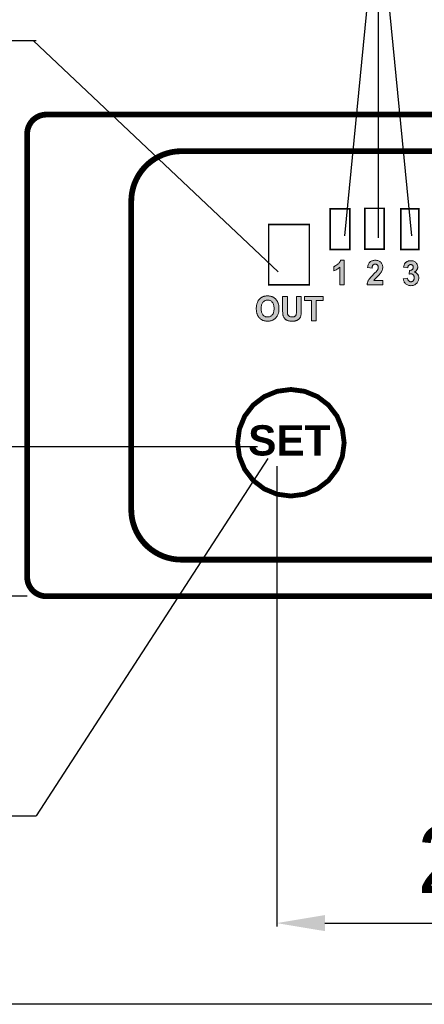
# Model space of a CAD drawing. Extents: x 2205 to 2615, y 964 to 1361.
# Tile 2 of 29: x 2244 to 2265, y 964 to 1015. Entities that reach past the tile are written whole.
import ezdxf

# ---------------------------------------------------------------- set-up
doc = ezdxf.new("R2010")
doc.units = 0
doc.header["$MEASUREMENT"] = 0
doc.linetypes.add('TRATTEGGIATA2', pattern=[0.375, 0.25, -0.125])
doc.layers.get('0').update_dxf_attribs({"linetype": 'CONTINUOUS'})
doc.layers.get('DEFPOINTS').update_dxf_attribs({"linetype": 'CONTINUOUS'})
doc.layers.add('TRATTEGGIO', color=7, linetype='TRATTEGGIATA2')
doc.styles.add('QUOTE', font='ARIAL.TTF', dxfattribs={"height": 3.5})
doc.dimstyles.new('QUOTE', dxfattribs={"dimscale": 0, "dimtxt": 2.5, "dimasz": 2.5, "dimexe": 0.18, "dimexo": 1, "dimgap": 1.5, "dimtad": 1, "dimdec": 1, "dimzin": 0, "dimdsep": 46, "dimtxsty": 'QUOTE', "dimcen": 0.09, "dimadec": 0, "dimazin": 0, "dimtm": -0.1, "dimtfac": 0.5, "dimtdec": 1, "dimtmove": 0, "dimatfit": 0, "dimfxl": 0, "dimtolj": 2, "dimtzin": 0, "dimarcsym": 0})

# ---------------------------------------------------------------- blocks, each defined once
blk = doc.blocks.new('*D13')
at = {"color": 0, "linetype": 'ByBlock', "lineweight": -2}
for p, q in [((2257.822, 991.606), (2257.822, 967.712)), ((2277.822, 991.606), (2277.822, 967.712)), ((2260.322, 967.892), (2275.322, 967.892))]:
    blk.add_line(p, q, dxfattribs=at)
at = {"color": 0, "linetype": 'ByBlock'}
for points in [[(2260.322, 968.309), (2260.322, 967.476), (2257.822, 967.892)], [(2275.322, 968.309), (2275.322, 967.476), (2277.822, 967.892)]]:
    blk.add_solid(points, dxfattribs=at)
at = {"layer": 'DEFPOINTS', "color": 0, "linetype": 'ByBlock'}
for p in [(2257.822, 992.606), (2277.822, 992.606), (2277.822, 967.892)]:
    blk.add_point(p, dxfattribs=at)
at = {"color": 0, "linetype": 'ByBlock', "insert": (2267.822, 971.179), "char_height": 3.5, "attachment_point": 5, "style": 'QUOTE'}
blk.add_mtext('\\A2;20', dxfattribs=at)

msp = doc.modelspace()

# ---------------------------------------------------------------- hatches: boundary and pattern name
at = {"layer": 'TRATTEGGIO', "linetype": 'ByBlock'}
h = msp.add_hatch(color=0, dxfattribs=at)
h.paths.add_polyline_path([(2263.163, 1002.236), (2263.13, 1002.252), (2263.097, 1002.266), (2263.059, 1002.278), (2263.022, 1002.287), (2262.979, 1002.292), (2262.937, 1002.292), (2262.897, 1002.292), (2262.857, 1002.287), (2262.821, 1002.28), (2262.786, 1002.271), (2262.753, 1002.259), (2262.72, 1002.243), (2262.692, 1002.226), (2262.664, 1002.205), (2262.638, 1002.181), (2262.614, 1002.156), (2262.593, 1002.123), (2262.576, 1002.09), (2262.56, 1002.052), (2262.548, 1002.01), (2262.539, 1001.965), (2262.534, 1001.918), (2262.765, 1001.892), (2262.767, 1001.918), (2262.77, 1001.941), (2262.774, 1001.965), (2262.781, 1001.984), (2262.786, 1002.002), (2262.795, 1002.019), (2262.805, 1002.033), (2262.814, 1002.045), (2262.826, 1002.057), (2262.838, 1002.066), (2262.85, 1002.073), (2262.864, 1002.08), (2262.88, 1002.085), (2262.897, 1002.087), (2262.913, 1002.09), (2262.93, 1002.092), (2262.949, 1002.09), (2262.965, 1002.087), (2262.981, 1002.085), (2262.996, 1002.08), (2263.01, 1002.073), (2263.024, 1002.066), (2263.041, 1002.052), (2263.054, 1002.035), (2263.064, 1002.024), (2263.071, 1002.01), (2263.078, 1001.993), (2263.083, 1001.977), (2263.085, 1001.96), (2263.087, 1001.941), (2263.087, 1001.922), (2263.087, 1001.904), (2263.085, 1001.885), (2263.08, 1001.866), (2263.076, 1001.847), (2263.069, 1001.831), (2263.062, 1001.812), (2263.05, 1001.793), (2263.04, 1001.774), (2263.014, 1001.739), (2262.974, 1001.694), (2262.918, 1001.635), (2262.847, 1001.567), (2262.8, 1001.52), (2262.758, 1001.475), (2262.718, 1001.433), (2262.685, 1001.395), (2262.652, 1001.357), (2262.626, 1001.324), (2262.605, 1001.291), (2262.586, 1001.261), (2262.569, 1001.232), (2262.555, 1001.202), (2262.543, 1001.174), (2262.532, 1001.143), (2262.522, 1001.112), (2262.515, 1001.082), (2262.51, 1001.049), (2262.506, 1001.018), (2263.321, 1001.018), (2263.321, 1001.244), (2262.859, 1001.244), (2262.88, 1001.277), (2262.906, 1001.312), (2262.927, 1001.334), (2262.956, 1001.364), (2262.996, 1001.404), (2263.047, 1001.451), (2263.097, 1001.501), (2263.139, 1001.546), (2263.172, 1001.583), (2263.198, 1001.614), (2263.229, 1001.656), (2263.255, 1001.696), (2263.276, 1001.736), (2263.292, 1001.776), (2263.304, 1001.816), (2263.314, 1001.856), (2263.318, 1001.896), (2263.321, 1001.939), (2263.321, 1001.977), (2263.314, 1002.012), (2263.306, 1002.045), (2263.295, 1002.078), (2263.281, 1002.108), (2263.264, 1002.137), (2263.243, 1002.165), (2263.219, 1002.191), (2263.191, 1002.214)])
h.paths.add_polyline_path([(2261.319, 1002.292), (2261.13, 1002.292), (2261.121, 1002.264), (2261.107, 1002.236), (2261.093, 1002.21), (2261.074, 1002.184), (2261.055, 1002.158), (2261.034, 1002.134), (2261.01, 1002.111), (2260.984, 1002.09), (2260.932, 1002.05), (2260.883, 1002.017), (2260.857, 1002.002), (2260.834, 1001.991), (2260.81, 1001.979), (2260.786, 1001.972), (2260.786, 1001.75), (2260.829, 1001.767), (2260.871, 1001.783), (2260.909, 1001.805), (2260.949, 1001.826), (2260.984, 1001.852), (2261.02, 1001.878), (2261.055, 1001.906), (2261.088, 1001.934), (2261.088, 1001.018), (2261.319, 1001.018)])
h.paths.add_polyline_path([(2265.022, 1002.184), (2264.994, 1002.207), (2264.963, 1002.229), (2264.93, 1002.243), (2264.895, 1002.257), (2264.857, 1002.266), (2264.817, 1002.271), (2264.775, 1002.273), (2264.751, 1002.271), (2264.725, 1002.271), (2264.702, 1002.266), (2264.681, 1002.262), (2264.657, 1002.257), (2264.636, 1002.25), (2264.615, 1002.243), (2264.594, 1002.233), (2264.575, 1002.221), (2264.556, 1002.212), (2264.539, 1002.198), (2264.523, 1002.186), (2264.506, 1002.172), (2264.492, 1002.158), (2264.481, 1002.141), (2264.469, 1002.125), (2264.457, 1002.106), (2264.448, 1002.087), (2264.438, 1002.066), (2264.429, 1002.045), (2264.412, 1001.995), (2264.4, 1001.941), (2264.615, 1001.904), (2264.617, 1001.922), (2264.622, 1001.941), (2264.627, 1001.96), (2264.634, 1001.977), (2264.641, 1001.991), (2264.648, 1002.005), (2264.657, 1002.017), (2264.667, 1002.028), (2264.682, 1002.044), (2264.707, 1002.059), (2264.725, 1002.066), (2264.74, 1002.071), (2264.754, 1002.071), (2264.768, 1002.073), (2264.782, 1002.071), (2264.796, 1002.071), (2264.81, 1002.066), (2264.822, 1002.064), (2264.834, 1002.057), (2264.846, 1002.052), (2264.855, 1002.042), (2264.864, 1002.033), (2264.877, 1002.02), (2264.888, 1002.002), (2264.893, 1001.991), (2264.897, 1001.977), (2264.9, 1001.962), (2264.902, 1001.948), (2264.902, 1001.932), (2264.902, 1001.913), (2264.9, 1001.896), (2264.895, 1001.88), (2264.89, 1001.864), (2264.883, 1001.849), (2264.874, 1001.835), (2264.864, 1001.823), (2264.853, 1001.812), (2264.838, 1001.8), (2264.824, 1001.791), (2264.808, 1001.783), (2264.791, 1001.779), (2264.773, 1001.774), (2264.751, 1001.769), (2264.73, 1001.769), (2264.709, 1001.769), (2264.683, 1001.569), (2264.711, 1001.579), (2264.74, 1001.583), (2264.765, 1001.588), (2264.789, 1001.588), (2264.805, 1001.588), (2264.822, 1001.586), (2264.836, 1001.581), (2264.853, 1001.574), (2264.867, 1001.567), (2264.879, 1001.557), (2264.893, 1001.548), (2264.904, 1001.534), (2264.916, 1001.52), (2264.926, 1001.506), (2264.933, 1001.489), (2264.94, 1001.47), (2264.944, 1001.451), (2264.949, 1001.433), (2264.952, 1001.411), (2264.952, 1001.39), (2264.952, 1001.364), (2264.949, 1001.343), (2264.944, 1001.322), (2264.94, 1001.303), (2264.933, 1001.284), (2264.923, 1001.265), (2264.914, 1001.249), (2264.902, 1001.235), (2264.89, 1001.221), (2264.876, 1001.209), (2264.862, 1001.199), (2264.848, 1001.192), (2264.831, 1001.185), (2264.815, 1001.181), (2264.798, 1001.178), (2264.782, 1001.178), (2264.763, 1001.178), (2264.749, 1001.181), (2264.732, 1001.185), (2264.718, 1001.19), (2264.704, 1001.197), (2264.692, 1001.204), (2264.678, 1001.214), (2264.667, 1001.225), (2264.655, 1001.237), (2264.645, 1001.251), (2264.636, 1001.268), (2264.629, 1001.284), (2264.622, 1001.301), (2264.617, 1001.32), (2264.612, 1001.341), (2264.608, 1001.364), (2264.384, 1001.334), (2264.389, 1001.296), (2264.398, 1001.258), (2264.41, 1001.223), (2264.424, 1001.19), (2264.44, 1001.157), (2264.462, 1001.129), (2264.483, 1001.101), (2264.509, 1001.075), (2264.537, 1001.051), (2264.568, 1001.032), (2264.598, 1001.016), (2264.631, 1001.002), (2264.667, 1000.99), (2264.704, 1000.983), (2264.742, 1000.978), (2264.782, 1000.976), (2264.824, 1000.978), (2264.867, 1000.983), (2264.904, 1000.992), (2264.942, 1001.006), (2264.977, 1001.023), (2265.01, 1001.042), (2265.043, 1001.065), (2265.074, 1001.093), (2265.1, 1001.124), (2265.123, 1001.155), (2265.145, 1001.19), (2265.161, 1001.223), (2265.173, 1001.261), (2265.182, 1001.298), (2265.187, 1001.338), (2265.189, 1001.378), (2265.189, 1001.407), (2265.187, 1001.435), (2265.18, 1001.461), (2265.175, 1001.484), (2265.166, 1001.51), (2265.154, 1001.531), (2265.142, 1001.555), (2265.128, 1001.576), (2265.112, 1001.595), (2265.093, 1001.612), (2265.074, 1001.628), (2265.055, 1001.642), (2265.032, 1001.654), (2265.01, 1001.666), (2264.987, 1001.673), (2264.961, 1001.68), (2264.982, 1001.692), (2265.001, 1001.706), (2265.02, 1001.72), (2265.036, 1001.734), (2265.053, 1001.748), (2265.067, 1001.765), (2265.079, 1001.779), (2265.09, 1001.798), (2265.102, 1001.814), (2265.112, 1001.831), (2265.119, 1001.849), (2265.123, 1001.868), (2265.128, 1001.887), (2265.133, 1001.906), (2265.135, 1001.927), (2265.135, 1001.946), (2265.133, 1001.977), (2265.13, 1002.005), (2265.123, 1002.031), (2265.114, 1002.059), (2265.102, 1002.085), (2265.088, 1002.111), (2265.069, 1002.134), (2265.05, 1002.158)])
h.paths.add_polyline_path([(2260.229, 1000.422), (2259.265, 1000.422), (2259.265, 1000.208), (2259.626, 1000.208), (2259.626, 999.153), (2259.871, 999.153), (2259.871, 1000.208), (2260.229, 1000.208)])
h.paths.add_polyline_path([(2259.093, 1000.422), (2258.849, 1000.422), (2258.849, 999.721), (2258.849, 999.65), (2258.846, 999.591), (2258.842, 999.544), (2258.837, 999.506), (2258.834, 999.49), (2258.83, 999.473), (2258.825, 999.459), (2258.816, 999.445), (2258.809, 999.431), (2258.799, 999.419), (2258.787, 999.407), (2258.773, 999.396), (2258.759, 999.386), (2258.745, 999.377), (2258.726, 999.367), (2258.707, 999.363), (2258.688, 999.358), (2258.665, 999.353), (2258.641, 999.351), (2258.618, 999.351), (2258.592, 999.351), (2258.568, 999.353), (2258.545, 999.358), (2258.526, 999.363), (2258.505, 999.37), (2258.488, 999.377), (2258.469, 999.386), (2258.455, 999.398), (2258.441, 999.41), (2258.427, 999.424), (2258.418, 999.438), (2258.406, 999.452), (2258.399, 999.469), (2258.392, 999.485), (2258.385, 999.504), (2258.38, 999.523), (2258.375, 999.556), (2258.373, 999.6), (2258.371, 999.662), (2258.371, 999.735), (2258.371, 1000.422), (2258.126, 1000.422), (2258.126, 999.746), (2258.128, 999.645), (2258.133, 999.558), (2258.135, 999.52), (2258.14, 999.485), (2258.144, 999.452), (2258.149, 999.424), (2258.161, 999.388), (2258.175, 999.351), (2258.194, 999.318), (2258.22, 999.283), (2258.232, 999.266), (2258.248, 999.252), (2258.262, 999.235), (2258.281, 999.221), (2258.298, 999.21), (2258.319, 999.198), (2258.338, 999.186), (2258.361, 999.174), (2258.385, 999.165), (2258.411, 999.155), (2258.439, 999.148), (2258.472, 999.144), (2258.505, 999.139), (2258.542, 999.134), (2258.582, 999.132), (2258.625, 999.132), (2258.66, 999.132), (2258.693, 999.134), (2258.724, 999.137), (2258.754, 999.141), (2258.783, 999.146), (2258.809, 999.153), (2258.834, 999.162), (2258.858, 999.169), (2258.879, 999.181), (2258.9, 999.191), (2258.919, 999.202), (2258.938, 999.217), (2258.955, 999.228), (2258.971, 999.242), (2258.988, 999.259), (2259.002, 999.273), (2259.013, 999.29), (2259.025, 999.308), (2259.037, 999.327), (2259.046, 999.346), (2259.053, 999.367), (2259.063, 999.388), (2259.068, 999.41), (2259.075, 999.433), (2259.082, 999.49), (2259.089, 999.56), (2259.091, 999.65), (2259.093, 999.756)])
h.paths.add_polyline_path([(2257.829, 1000.201), (2257.812, 1000.224), (2257.794, 1000.248), (2257.775, 1000.272), (2257.754, 1000.29), (2257.732, 1000.312), (2257.711, 1000.33), (2257.688, 1000.347), (2257.664, 1000.361), (2257.64, 1000.378), (2257.615, 1000.389), (2257.589, 1000.401), (2257.56, 1000.411), (2257.532, 1000.42), (2257.504, 1000.427), (2257.473, 1000.434), (2257.443, 1000.439), (2257.412, 1000.441), (2257.379, 1000.443), (2257.346, 1000.446), (2257.308, 1000.443), (2257.273, 1000.441), (2257.24, 1000.436), (2257.207, 1000.432), (2257.174, 1000.425), (2257.144, 1000.415), (2257.113, 1000.406), (2257.085, 1000.394), (2257.064, 1000.385), (2257.042, 1000.373), (2257.023, 1000.361), (2257.002, 1000.347), (2256.983, 1000.333), (2256.965, 1000.316), (2256.946, 1000.3), (2256.927, 1000.281), (2256.894, 1000.241), (2256.863, 1000.199), (2256.837, 1000.154), (2256.814, 1000.107), (2256.802, 1000.071), (2256.79, 1000.036), (2256.781, 999.998), (2256.774, 999.958), (2256.767, 999.916), (2256.762, 999.874), (2256.76, 999.829), (2256.76, 999.782), (2256.76, 999.744), (2256.762, 999.706), (2256.764, 999.671), (2256.769, 999.638), (2256.774, 999.603), (2256.781, 999.572), (2256.79, 999.539), (2256.8, 999.511), (2256.809, 999.48), (2256.821, 999.452), (2256.835, 999.426), (2256.849, 999.4), (2256.863, 999.374), (2256.882, 999.351), (2256.899, 999.327), (2256.92, 999.304), (2256.939, 999.285), (2256.96, 999.264), (2256.983, 999.245), (2257.005, 999.228), (2257.028, 999.214), (2257.054, 999.2), (2257.08, 999.186), (2257.106, 999.174), (2257.134, 999.165), (2257.162, 999.155), (2257.191, 999.148), (2257.221, 999.144), (2257.252, 999.139), (2257.283, 999.134), (2257.316, 999.132), (2257.348, 999.132), (2257.381, 999.132), (2257.414, 999.134), (2257.445, 999.139), (2257.476, 999.144), (2257.506, 999.148), (2257.535, 999.155), (2257.563, 999.165), (2257.589, 999.177), (2257.617, 999.186), (2257.64, 999.2), (2257.666, 999.214), (2257.69, 999.231), (2257.713, 999.247), (2257.735, 999.266), (2257.756, 999.285), (2257.777, 999.306), (2257.796, 999.327), (2257.815, 999.351), (2257.831, 999.374), (2257.845, 999.4), (2257.859, 999.426), (2257.874, 999.454), (2257.885, 999.483), (2257.897, 999.513), (2257.907, 999.544), (2257.914, 999.575), (2257.921, 999.607), (2257.925, 999.64), (2257.93, 999.676), (2257.935, 999.711), (2257.935, 999.749), (2257.937, 999.786), (2257.935, 999.824), (2257.935, 999.862), (2257.93, 999.897), (2257.925, 999.932), (2257.921, 999.968), (2257.914, 1000.001), (2257.907, 1000.031), (2257.897, 1000.062), (2257.885, 1000.093), (2257.874, 1000.121), (2257.859, 1000.149), (2257.845, 1000.175)])
h.paths.add_polyline_path([(2257.612, 1000.09), (2257.631, 1000.057), (2257.648, 1000.022), (2257.659, 999.982), (2257.671, 999.94), (2257.678, 999.895), (2257.681, 999.845), (2257.683, 999.794), (2257.681, 999.739), (2257.678, 999.69), (2257.669, 999.643), (2257.659, 999.6), (2257.645, 999.56), (2257.631, 999.523), (2257.612, 999.49), (2257.589, 999.461), (2257.565, 999.436), (2257.539, 999.412), (2257.511, 999.393), (2257.483, 999.379), (2257.452, 999.367), (2257.419, 999.358), (2257.384, 999.353), (2257.348, 999.351), (2257.313, 999.353), (2257.278, 999.358), (2257.245, 999.367), (2257.214, 999.379), (2257.186, 999.393), (2257.158, 999.414), (2257.132, 999.436), (2257.106, 999.461), (2257.085, 999.492), (2257.066, 999.525), (2257.049, 999.56), (2257.035, 999.6), (2257.026, 999.643), (2257.016, 999.688), (2257.012, 999.737), (2257.012, 999.789), (2257.012, 999.843), (2257.016, 999.892), (2257.023, 999.937), (2257.035, 999.98), (2257.047, 1000.02), (2257.064, 1000.055), (2257.082, 1000.088), (2257.104, 1000.116), (2257.129, 1000.142), (2257.155, 1000.163), (2257.181, 1000.182), (2257.212, 1000.199), (2257.243, 1000.21), (2257.275, 1000.22), (2257.311, 1000.224), (2257.348, 1000.224), (2257.386, 1000.224), (2257.421, 1000.22), (2257.454, 1000.21), (2257.485, 1000.199), (2257.513, 1000.184), (2257.542, 1000.166), (2257.567, 1000.144), (2257.591, 1000.119)], flags=16)

# ---------------------------------------------------------------- linework, layer by layer
at = {"color": 7, "linetype": 'ByBlock'}
for p, q in [((2261.355, 1003.57), (2263.093, 1021.384)), ((2263.093, 1003.458), (2263.093, 1021.384)), ((2264.83, 1003.57), (2263.093, 1021.384)), ((2229.501, 1013.706), (2245.343, 1013.706)), ((2256.822, 992.606), (2234.174, 992.606)), ((2244.872, 984.856), (2234.174, 984.856)), ((2229.501, 973.458), (2245.343, 973.458))]:
    msp.add_line(p, q, dxfattribs=at)
at = {"color": 7, "lineweight": 0}
for p, q in [((2261.01, 1002.111), (2261.034, 1002.134)), ((2261.034, 1002.134), (2261.055, 1002.158)), ((2261.055, 1002.158), (2261.074, 1002.184)), ((2261.074, 1002.184), (2261.093, 1002.21)), ((2261.093, 1002.21), (2261.107, 1002.236)), ((2261.107, 1002.236), (2261.121, 1002.264)), ((2261.121, 1002.264), (2261.13, 1002.292)), ((2261.13, 1002.292), (2261.319, 1002.292)), ((2261.319, 1002.292), (2261.319, 1001.018)), ((2262.593, 1002.123), (2262.614, 1002.156)), ((2262.614, 1002.156), (2262.638, 1002.181)), ((2262.638, 1002.181), (2262.664, 1002.205)), ((2262.664, 1002.205), (2262.692, 1002.226)), ((2262.692, 1002.226), (2262.72, 1002.243)), ((2262.72, 1002.243), (2262.753, 1002.259)), ((2262.753, 1002.259), (2262.786, 1002.271)), ((2262.786, 1002.271), (2262.821, 1002.28)), ((2262.821, 1002.28), (2262.857, 1002.287)), ((2262.857, 1002.287), (2262.897, 1002.292)), ((2262.897, 1002.292), (2262.937, 1002.292)), ((2262.937, 1002.292), (2262.979, 1002.292)), ((2262.979, 1002.292), (2263.022, 1002.287)), ((2263.022, 1002.287), (2263.059, 1002.278)), ((2263.059, 1002.278), (2263.097, 1002.266)), ((2263.097, 1002.266), (2263.13, 1002.252)), ((2263.13, 1002.252), (2263.163, 1002.236)), ((2263.163, 1002.236), (2263.191, 1002.214)), ((2263.191, 1002.214), (2263.219, 1002.191)), ((2263.219, 1002.191), (2263.243, 1002.165)), ((2263.243, 1002.165), (2263.264, 1002.137)), ((2263.264, 1002.137), (2263.281, 1002.108)), ((2264.469, 1002.125), (2264.481, 1002.141)), ((2264.481, 1002.141), (2264.492, 1002.158)), ((2264.492, 1002.158), (2264.506, 1002.172)), ((2264.506, 1002.172), (2264.523, 1002.186)), ((2264.523, 1002.186), (2264.539, 1002.198)), ((2264.539, 1002.198), (2264.556, 1002.212)), ((2264.556, 1002.212), (2264.575, 1002.221)), ((2264.575, 1002.221), (2264.594, 1002.233)), ((2264.594, 1002.233), (2264.615, 1002.243)), ((2264.615, 1002.243), (2264.636, 1002.25)), ((2264.636, 1002.25), (2264.657, 1002.257)), ((2264.657, 1002.257), (2264.681, 1002.262)), ((2264.681, 1002.262), (2264.702, 1002.266)), ((2264.702, 1002.266), (2264.725, 1002.271)), ((2264.725, 1002.271), (2264.751, 1002.271)), ((2264.751, 1002.271), (2264.775, 1002.273)), ((2264.775, 1002.273), (2264.817, 1002.271)), ((2264.817, 1002.271), (2264.857, 1002.266)), ((2264.857, 1002.266), (2264.895, 1002.257)), ((2264.895, 1002.257), (2264.93, 1002.243)), ((2264.93, 1002.243), (2264.963, 1002.229)), ((2264.963, 1002.229), (2264.994, 1002.207)), ((2264.994, 1002.207), (2265.022, 1002.184)), ((2265.022, 1002.184), (2265.05, 1002.158)), ((2265.05, 1002.158), (2265.069, 1002.134)), ((2265.069, 1002.134), (2265.088, 1002.111)), ((2260.786, 1001.972), (2260.81, 1001.979)), ((2260.786, 1001.75), (2260.786, 1001.972)), ((2260.829, 1001.767), (2260.786, 1001.75)), ((2260.81, 1001.979), (2260.834, 1001.991)), ((2260.871, 1001.783), (2260.829, 1001.767)), ((2260.834, 1001.991), (2260.857, 1002.002)), ((2260.857, 1002.002), (2260.883, 1002.017)), ((2260.909, 1001.805), (2260.871, 1001.783)), ((2260.883, 1002.017), (2260.932, 1002.05)), ((2260.949, 1001.826), (2260.909, 1001.805)), ((2260.932, 1002.05), (2260.984, 1002.09)), ((2260.984, 1001.852), (2260.949, 1001.826)), ((2260.984, 1002.09), (2261.01, 1002.111)), ((2261.02, 1001.878), (2260.984, 1001.852)), ((2261.055, 1001.906), (2261.02, 1001.878)), ((2261.088, 1001.934), (2261.055, 1001.906)), ((2261.088, 1001.018), (2261.088, 1001.934)), ((2262.534, 1001.918), (2262.539, 1001.965)), ((2262.765, 1001.892), (2262.534, 1001.918)), ((2262.539, 1001.965), (2262.548, 1002.01)), ((2262.548, 1002.01), (2262.56, 1002.052)), ((2262.56, 1002.052), (2262.576, 1002.09)), ((2262.576, 1002.09), (2262.593, 1002.123)), ((2262.767, 1001.918), (2262.765, 1001.892)), ((2262.77, 1001.941), (2262.767, 1001.918)), ((2262.774, 1001.965), (2262.77, 1001.941)), ((2262.781, 1001.984), (2262.774, 1001.965)), ((2262.786, 1002.002), (2262.781, 1001.984)), ((2262.795, 1002.019), (2262.786, 1002.002)), ((2262.805, 1002.033), (2262.795, 1002.019)), ((2262.814, 1002.045), (2262.805, 1002.033)), ((2262.826, 1002.057), (2262.814, 1002.045)), ((2262.838, 1002.066), (2262.826, 1002.057)), ((2262.85, 1002.073), (2262.838, 1002.066)), ((2262.847, 1001.567), (2262.918, 1001.635)), ((2262.864, 1002.08), (2262.85, 1002.073)), ((2262.88, 1002.085), (2262.864, 1002.08)), ((2262.897, 1002.087), (2262.88, 1002.085)), ((2262.913, 1002.09), (2262.897, 1002.087)), ((2262.93, 1002.092), (2262.913, 1002.09)), ((2262.918, 1001.635), (2262.974, 1001.694)), ((2262.949, 1002.09), (2262.93, 1002.092)), ((2262.965, 1002.087), (2262.949, 1002.09)), ((2262.981, 1002.085), (2262.965, 1002.087)), ((2262.974, 1001.694), (2263.014, 1001.739)), ((2262.996, 1002.08), (2262.981, 1002.085)), ((2263.01, 1002.073), (2262.996, 1002.08)), ((2263.024, 1002.066), (2263.01, 1002.073)), ((2263.014, 1001.739), (2263.04, 1001.774)), ((2263.036, 1002.057), (2263.024, 1002.066)), ((2263.045, 1002.047), (2263.036, 1002.057)), ((2263.04, 1001.774), (2263.05, 1001.793)), ((2263.054, 1002.035), (2263.045, 1002.047)), ((2263.05, 1001.793), (2263.062, 1001.812)), ((2263.064, 1002.024), (2263.054, 1002.035)), ((2263.062, 1001.812), (2263.069, 1001.831)), ((2263.071, 1002.01), (2263.064, 1002.024)), ((2263.069, 1001.831), (2263.076, 1001.847)), ((2263.078, 1001.993), (2263.071, 1002.01)), ((2263.076, 1001.847), (2263.08, 1001.866)), ((2263.083, 1001.977), (2263.078, 1001.993)), ((2263.08, 1001.866), (2263.085, 1001.885)), ((2263.085, 1001.96), (2263.083, 1001.977)), ((2263.087, 1001.941), (2263.085, 1001.96)), ((2263.085, 1001.885), (2263.087, 1001.904)), ((2263.087, 1001.922), (2263.087, 1001.941)), ((2263.087, 1001.904), (2263.087, 1001.922)), ((2263.229, 1001.656), (2263.198, 1001.614)), ((2263.255, 1001.696), (2263.229, 1001.656)), ((2263.276, 1001.736), (2263.255, 1001.696)), ((2263.292, 1001.776), (2263.276, 1001.736)), ((2263.281, 1002.108), (2263.295, 1002.078)), ((2263.304, 1001.816), (2263.292, 1001.776)), ((2263.295, 1002.078), (2263.306, 1002.045)), ((2263.314, 1001.856), (2263.304, 1001.816)), ((2263.306, 1002.045), (2263.314, 1002.012)), ((2263.314, 1002.012), (2263.321, 1001.977)), ((2263.318, 1001.896), (2263.314, 1001.856)), ((2263.321, 1001.939), (2263.318, 1001.896)), ((2263.321, 1001.977), (2263.321, 1001.939)), ((2264.4, 1001.941), (2264.412, 1001.995)), ((2264.615, 1001.904), (2264.4, 1001.941)), ((2264.412, 1001.995), (2264.429, 1002.045)), ((2264.429, 1002.045), (2264.438, 1002.066)), ((2264.438, 1002.066), (2264.448, 1002.087)), ((2264.448, 1002.087), (2264.457, 1002.106)), ((2264.457, 1002.106), (2264.469, 1002.125)), ((2264.617, 1001.922), (2264.615, 1001.904)), ((2264.622, 1001.941), (2264.617, 1001.922)), ((2264.627, 1001.96), (2264.622, 1001.941)), ((2264.634, 1001.977), (2264.627, 1001.96)), ((2264.641, 1001.991), (2264.634, 1001.977)), ((2264.648, 1002.005), (2264.641, 1001.991)), ((2264.657, 1002.017), (2264.648, 1002.005)), ((2264.667, 1002.028), (2264.657, 1002.017)), ((2264.678, 1002.04), (2264.667, 1002.028)), ((2264.688, 1002.047), (2264.678, 1002.04)), ((2264.683, 1001.569), (2264.709, 1001.769)), ((2264.7, 1002.054), (2264.688, 1002.047)), ((2264.714, 1002.061), (2264.7, 1002.054)), ((2264.709, 1001.769), (2264.73, 1001.769)), ((2264.725, 1002.066), (2264.714, 1002.061)), ((2264.74, 1002.071), (2264.725, 1002.066)), ((2264.73, 1001.769), (2264.751, 1001.769)), ((2264.754, 1002.071), (2264.74, 1002.071)), ((2264.751, 1001.769), (2264.773, 1001.774)), ((2264.768, 1002.073), (2264.754, 1002.071)), ((2264.782, 1002.071), (2264.768, 1002.073)), ((2264.773, 1001.774), (2264.791, 1001.779)), ((2264.796, 1002.071), (2264.782, 1002.071)), ((2264.791, 1001.779), (2264.808, 1001.783)), ((2264.81, 1002.066), (2264.796, 1002.071)), ((2264.808, 1001.783), (2264.824, 1001.791)), ((2264.822, 1002.064), (2264.81, 1002.066)), ((2264.834, 1002.057), (2264.822, 1002.064)), ((2264.824, 1001.791), (2264.838, 1001.8)), ((2264.846, 1002.052), (2264.834, 1002.057)), ((2264.838, 1001.8), (2264.853, 1001.812)), ((2264.855, 1002.042), (2264.846, 1002.052)), ((2264.853, 1001.812), (2264.864, 1001.823)), ((2264.864, 1002.033), (2264.855, 1002.042)), ((2264.874, 1002.024), (2264.864, 1002.033)), ((2264.864, 1001.823), (2264.874, 1001.835)), ((2264.881, 1002.014), (2264.874, 1002.024)), ((2264.874, 1001.835), (2264.883, 1001.849)), ((2264.888, 1002.002), (2264.881, 1002.014)), ((2264.883, 1001.849), (2264.89, 1001.864)), ((2264.893, 1001.991), (2264.888, 1002.002)), ((2264.89, 1001.864), (2264.895, 1001.88)), ((2264.897, 1001.977), (2264.893, 1001.991)), ((2264.895, 1001.88), (2264.9, 1001.896)), ((2264.9, 1001.962), (2264.897, 1001.977)), ((2264.902, 1001.948), (2264.9, 1001.962)), ((2264.9, 1001.896), (2264.902, 1001.913)), ((2264.902, 1001.932), (2264.902, 1001.948)), ((2264.902, 1001.913), (2264.902, 1001.932)), ((2264.982, 1001.692), (2264.961, 1001.68)), ((2264.961, 1001.68), (2264.987, 1001.673)), ((2265.001, 1001.706), (2264.982, 1001.692)), ((2264.987, 1001.673), (2265.01, 1001.666)), ((2265.02, 1001.72), (2265.001, 1001.706)), ((2265.01, 1001.666), (2265.032, 1001.654)), ((2265.036, 1001.734), (2265.02, 1001.72)), ((2265.032, 1001.654), (2265.055, 1001.642)), ((2265.053, 1001.748), (2265.036, 1001.734)), ((2265.067, 1001.765), (2265.053, 1001.748)), ((2265.055, 1001.642), (2265.074, 1001.628)), ((2265.079, 1001.779), (2265.067, 1001.765)), ((2265.074, 1001.628), (2265.093, 1001.612)), ((2265.09, 1001.798), (2265.079, 1001.779)), ((2265.088, 1002.111), (2265.102, 1002.085)), ((2265.102, 1001.814), (2265.09, 1001.798)), ((2265.102, 1002.085), (2265.114, 1002.059)), ((2265.112, 1001.831), (2265.102, 1001.814)), ((2265.119, 1001.849), (2265.112, 1001.831)), ((2265.114, 1002.059), (2265.123, 1002.031)), ((2265.123, 1001.868), (2265.119, 1001.849)), ((2265.123, 1002.031), (2265.13, 1002.005)), ((2265.128, 1001.887), (2265.123, 1001.868)), ((2265.133, 1001.906), (2265.128, 1001.887)), ((2265.13, 1002.005), (2265.133, 1001.977)), ((2265.133, 1001.977), (2265.135, 1001.946)), ((2265.135, 1001.927), (2265.133, 1001.906)), ((2265.135, 1001.946), (2265.135, 1001.927)), ((2262.515, 1001.082), (2262.522, 1001.112)), ((2262.522, 1001.112), (2262.532, 1001.143)), ((2262.532, 1001.143), (2262.543, 1001.174)), ((2262.543, 1001.174), (2262.555, 1001.202)), ((2262.555, 1001.202), (2262.569, 1001.232)), ((2262.569, 1001.232), (2262.586, 1001.261)), ((2262.586, 1001.261), (2262.605, 1001.291)), ((2262.605, 1001.291), (2262.626, 1001.324)), ((2262.626, 1001.324), (2262.652, 1001.357)), ((2262.652, 1001.357), (2262.685, 1001.395)), ((2262.685, 1001.395), (2262.718, 1001.433)), ((2262.718, 1001.433), (2262.758, 1001.475)), ((2262.758, 1001.475), (2262.8, 1001.52)), ((2262.8, 1001.52), (2262.847, 1001.567)), ((2262.88, 1001.277), (2262.859, 1001.244)), ((2262.859, 1001.244), (2263.321, 1001.244)), ((2262.906, 1001.312), (2262.88, 1001.277)), ((2262.927, 1001.334), (2262.906, 1001.312)), ((2262.956, 1001.364), (2262.927, 1001.334)), ((2262.996, 1001.404), (2262.956, 1001.364)), ((2263.047, 1001.451), (2262.996, 1001.404)), ((2263.097, 1001.501), (2263.047, 1001.451)), ((2263.139, 1001.546), (2263.097, 1001.501)), ((2263.172, 1001.583), (2263.139, 1001.546)), ((2263.198, 1001.614), (2263.172, 1001.583)), ((2263.321, 1001.244), (2263.321, 1001.018)), ((2263.321, 1001.244), (2263.321, 1001.244)), ((2264.384, 1001.334), (2264.608, 1001.364)), ((2264.389, 1001.296), (2264.384, 1001.334)), ((2264.384, 1001.334), (2264.384, 1001.334)), ((2264.398, 1001.258), (2264.389, 1001.296)), ((2264.41, 1001.223), (2264.398, 1001.258)), ((2264.424, 1001.19), (2264.41, 1001.223)), ((2264.44, 1001.157), (2264.424, 1001.19)), ((2264.462, 1001.129), (2264.44, 1001.157)), ((2264.483, 1001.101), (2264.462, 1001.129)), ((2264.608, 1001.364), (2264.612, 1001.341)), ((2264.612, 1001.341), (2264.617, 1001.32)), ((2264.617, 1001.32), (2264.622, 1001.301)), ((2264.622, 1001.301), (2264.629, 1001.284)), ((2264.629, 1001.284), (2264.636, 1001.268)), ((2264.636, 1001.268), (2264.645, 1001.251)), ((2264.645, 1001.251), (2264.655, 1001.237)), ((2264.655, 1001.237), (2264.667, 1001.225)), ((2264.667, 1001.225), (2264.678, 1001.214)), ((2264.678, 1001.214), (2264.692, 1001.204)), ((2264.711, 1001.579), (2264.683, 1001.569)), ((2264.692, 1001.204), (2264.704, 1001.197)), ((2264.704, 1001.197), (2264.718, 1001.19)), ((2264.74, 1001.583), (2264.711, 1001.579)), ((2264.718, 1001.19), (2264.732, 1001.185)), ((2264.732, 1001.185), (2264.749, 1001.181)), ((2264.765, 1001.588), (2264.74, 1001.583)), ((2264.749, 1001.181), (2264.763, 1001.178)), ((2264.763, 1001.178), (2264.782, 1001.178)), ((2264.789, 1001.588), (2264.765, 1001.588)), ((2264.782, 1001.178), (2264.798, 1001.178)), ((2264.805, 1001.588), (2264.789, 1001.588)), ((2264.798, 1001.178), (2264.815, 1001.181)), ((2264.822, 1001.586), (2264.805, 1001.588)), ((2264.815, 1001.181), (2264.831, 1001.185)), ((2264.836, 1001.581), (2264.822, 1001.586)), ((2264.831, 1001.185), (2264.848, 1001.192)), ((2264.853, 1001.574), (2264.836, 1001.581)), ((2264.848, 1001.192), (2264.862, 1001.199)), ((2264.867, 1001.567), (2264.853, 1001.574)), ((2264.862, 1001.199), (2264.876, 1001.209)), ((2264.879, 1001.557), (2264.867, 1001.567)), ((2264.876, 1001.209), (2264.89, 1001.221)), ((2264.893, 1001.548), (2264.879, 1001.557)), ((2264.89, 1001.221), (2264.902, 1001.235)), ((2264.904, 1001.534), (2264.893, 1001.548)), ((2264.902, 1001.235), (2264.914, 1001.249)), ((2264.916, 1001.52), (2264.904, 1001.534)), ((2264.914, 1001.249), (2264.923, 1001.265)), ((2264.926, 1001.506), (2264.916, 1001.52)), ((2264.923, 1001.265), (2264.933, 1001.284)), ((2264.933, 1001.489), (2264.926, 1001.506)), ((2264.94, 1001.47), (2264.933, 1001.489)), ((2264.933, 1001.284), (2264.94, 1001.303)), ((2264.944, 1001.451), (2264.94, 1001.47)), ((2264.94, 1001.303), (2264.944, 1001.322)), ((2264.949, 1001.433), (2264.944, 1001.451)), ((2264.944, 1001.322), (2264.949, 1001.343)), ((2264.952, 1001.411), (2264.949, 1001.433)), ((2264.949, 1001.343), (2264.952, 1001.364)), ((2264.952, 1001.39), (2264.952, 1001.411)), ((2264.952, 1001.364), (2264.952, 1001.39)), ((2265.1, 1001.124), (2265.074, 1001.093)), ((2265.093, 1001.612), (2265.112, 1001.595)), ((2265.123, 1001.155), (2265.1, 1001.124)), ((2265.112, 1001.595), (2265.128, 1001.576)), ((2265.145, 1001.19), (2265.123, 1001.155)), ((2265.128, 1001.576), (2265.142, 1001.555)), ((2265.142, 1001.555), (2265.154, 1001.531)), ((2265.161, 1001.223), (2265.145, 1001.19)), ((2265.154, 1001.531), (2265.166, 1001.51)), ((2265.173, 1001.261), (2265.161, 1001.223)), ((2265.166, 1001.51), (2265.175, 1001.484)), ((2265.182, 1001.298), (2265.173, 1001.261)), ((2265.175, 1001.484), (2265.18, 1001.461)), ((2265.18, 1001.461), (2265.187, 1001.435)), ((2265.187, 1001.338), (2265.182, 1001.298)), ((2265.187, 1001.435), (2265.189, 1001.407)), ((2265.189, 1001.378), (2265.187, 1001.338)), ((2265.189, 1001.407), (2265.189, 1001.378)), ((2261.319, 1001.018), (2261.088, 1001.018)), ((2261.319, 1001.018), (2261.319, 1001.018)), ((2262.506, 1001.018), (2262.51, 1001.049)), ((2263.321, 1001.018), (2262.506, 1001.018)), ((2262.51, 1001.049), (2262.515, 1001.082)), ((2264.509, 1001.075), (2264.483, 1001.101)), ((2264.537, 1001.051), (2264.509, 1001.075)), ((2264.568, 1001.032), (2264.537, 1001.051)), ((2264.598, 1001.016), (2264.568, 1001.032)), ((2264.631, 1001.002), (2264.598, 1001.016)), ((2264.667, 1000.99), (2264.631, 1001.002)), ((2264.704, 1000.983), (2264.667, 1000.99)), ((2264.742, 1000.978), (2264.704, 1000.983)), ((2264.782, 1000.976), (2264.742, 1000.978)), ((2264.824, 1000.978), (2264.782, 1000.976)), ((2264.867, 1000.983), (2264.824, 1000.978)), ((2264.904, 1000.992), (2264.867, 1000.983)), ((2264.942, 1001.006), (2264.904, 1000.992)), ((2264.977, 1001.023), (2264.942, 1001.006)), ((2265.01, 1001.042), (2264.977, 1001.023)), ((2265.043, 1001.065), (2265.01, 1001.042)), ((2265.074, 1001.093), (2265.043, 1001.065))]:
    msp.add_line(p, q, dxfattribs=at)
at = {"color": 7, "linetype": 'ByBlock'}
msp.add_lwpolyline([(2245.191, 1013.706), (2257.898, 1001.69)], dxfattribs=at)
at = {"color": 7, "linetype": 'Continuous', "const_width": 0.3}
for points in [[(2245.872, 1009.856, 0.414214), (2244.872, 1008.856)], [(2252.872, 1007.956, 0.414214), (2250.272, 1005.356)], [(2250.272, 989.356, 0.414214), (2252.872, 986.756)], [(2244.872, 985.856, 0.414214), (2245.872, 984.856)]]:
    msp.add_lwpolyline(points, format="xyb", dxfattribs=at)
for points in [[(2245.872, 1009.856), (2248.872, 1009.856)], [(2248.872, 1009.856), (2290.872, 1009.856)], [(2244.872, 1008.856), (2244.872, 1007.656)], [(2244.872, 1007.656), (2244.872, 987.056)], [(2252.872, 1007.956), (2285.172, 1007.956)], [(2250.272, 989.356), (2250.272, 1005.356)], [(2244.872, 987.056), (2244.872, 985.856)], [(2285.172, 986.756), (2252.872, 986.756)], [(2248.872, 984.856), (2245.872, 984.856)], [(2290.872, 984.856), (2248.872, 984.856)]]:
    msp.add_lwpolyline(points, dxfattribs=at)
at = {"color": 7, "lineweight": 0}
for points in [[(2260.589, 1002.85, 0.0777, 0.0777, 0), (2261.609, 1002.85, 0.0777, 0.0777, 0), (2261.609, 1004.967, 0.0777, 0.0777, 0), (2260.589, 1004.967, 0.0777, 0.0777, 0), (2260.589, 1002.85, 0.0777, 0.0777, 0), (2260.589, 1002.85, 0.0777, 0.0777, 0)], [(2262.393, 1002.869, 0.0777, 0.0777, 0), (2263.394, 1002.869, 0.0777, 0.0777, 0), (2263.394, 1004.986, 0.0777, 0.0777, 0), (2262.393, 1004.986, 0.0777, 0.0777, 0), (2262.393, 1002.869, 0.0777, 0.0777, 0), (2262.393, 1002.869, 0.0777, 0.0777, 0)], [(2264.256, 1002.85, 0.0777, 0.0777, 0), (2265.197, 1002.85, 0.0777, 0.0777, 0), (2265.197, 1004.967, 0.0777, 0.0777, 0), (2264.256, 1004.967, 0.0777, 0.0777, 0), (2264.256, 1002.85, 0.0777, 0.0777, 0), (2264.256, 1002.85, 0.0777, 0.0777, 0)], [(2257.403, 1001.016, 0.0777, 0.0777, 0), (2259.513, 1001.016, 0.0777, 0.0777, 0), (2259.513, 1004.148, 0.0777, 0.0777, 0), (2257.403, 1004.148, 0.0777, 0.0777, 0), (2257.403, 1001.016, 0.0777, 0.0777, 0), (2257.403, 1001.016, 0.0777, 0.0777, 0)], [(2261.319, 992.823, 0.252, 0.252, 0), (2261.225, 993.536, 0.252, 0.252, 0), (2260.949, 994.205, 0.252, 0.252, 0), (2260.509, 994.778, 0.252, 0.252, 0), (2259.937, 995.218, 0.252, 0.252, 0), (2259.268, 995.493, 0.252, 0.252, 0), (2258.554, 995.588, 0.252, 0.252, 0), (2257.838, 995.493, 0.252, 0.252, 0), (2257.172, 995.218, 0.252, 0.252, 0), (2256.597, 994.778, 0.252, 0.252, 0), (2256.159, 994.205, 0.252, 0.252, 0), (2255.884, 993.536, 0.252, 0.252, 0), (2255.79, 992.823, 0.252, 0.252, 0), (2255.884, 992.107, 0.252, 0.252, 0), (2256.159, 991.441, 0.252, 0.252, 0), (2256.597, 990.868, 0.252, 0.252, 0), (2257.172, 990.428, 0.252, 0.252, 0), (2257.838, 990.152, 0.252, 0.252, 0), (2258.554, 990.058, 0.252, 0.252, 0), (2259.268, 990.152, 0.252, 0.252, 0), (2259.937, 990.428, 0.252, 0.252, 0), (2260.509, 990.868, 0.252, 0.252, 0), (2260.949, 991.441, 0.252, 0.252, 0), (2261.225, 992.107, 0.252, 0.252, 0), (2261.319, 992.823, 0.252, 0.252, 0), (2261.319, 992.823, 0.252, 0.252, 0)]]:
    msp.add_lwpolyline(points, format="xyseb", dxfattribs=at)
for points in [[(2260.589, 1002.85), (2261.609, 1002.85), (2261.609, 1004.967), (2260.589, 1004.967), (2260.589, 1002.85), (2260.589, 1002.85)], [(2262.393, 1002.869), (2263.394, 1002.869), (2263.394, 1004.986), (2262.393, 1004.986), (2262.393, 1002.869), (2262.393, 1002.869)], [(2264.256, 1002.85), (2265.197, 1002.85), (2265.197, 1004.967), (2264.256, 1004.967), (2264.256, 1002.85), (2264.256, 1002.85)], [(2257.403, 1001.016), (2259.513, 1001.016), (2259.513, 1004.148), (2257.403, 1004.148), (2257.403, 1001.016), (2257.403, 1001.016)], [(2256.76, 999.782), (2256.76, 999.829), (2256.762, 999.874), (2256.767, 999.916), (2256.774, 999.958), (2256.781, 999.998), (2256.79, 1000.036), (2256.802, 1000.071), (2256.814, 1000.107), (2256.837, 1000.154), (2256.863, 1000.199), (2256.894, 1000.241), (2256.927, 1000.281), (2256.946, 1000.3), (2256.965, 1000.316), (2256.983, 1000.333), (2257.002, 1000.347), (2257.023, 1000.361), (2257.042, 1000.373), (2257.064, 1000.385), (2257.085, 1000.394), (2257.113, 1000.406), (2257.144, 1000.415), (2257.174, 1000.425), (2257.207, 1000.432), (2257.24, 1000.436), (2257.273, 1000.441), (2257.308, 1000.443), (2257.346, 1000.446), (2257.379, 1000.443), (2257.412, 1000.441), (2257.443, 1000.439), (2257.473, 1000.434), (2257.504, 1000.427), (2257.532, 1000.42), (2257.56, 1000.411), (2257.589, 1000.401), (2257.615, 1000.389), (2257.64, 1000.378), (2257.664, 1000.361), (2257.688, 1000.347), (2257.711, 1000.33), (2257.732, 1000.312), (2257.754, 1000.29), (2257.775, 1000.272), (2257.794, 1000.248), (2257.812, 1000.224), (2257.829, 1000.201), (2257.845, 1000.175), (2257.859, 1000.149), (2257.874, 1000.121), (2257.885, 1000.093), (2257.897, 1000.062), (2257.907, 1000.031), (2257.914, 1000.001), (2257.921, 999.968), (2257.925, 999.932), (2257.93, 999.897), (2257.935, 999.862), (2257.935, 999.824), (2257.937, 999.786), (2257.935, 999.749), (2257.935, 999.711), (2257.93, 999.676), (2257.925, 999.64), (2257.921, 999.607), (2257.914, 999.575), (2257.907, 999.544), (2257.897, 999.513), (2257.885, 999.483), (2257.874, 999.454), (2257.859, 999.426), (2257.845, 999.4), (2257.831, 999.374), (2257.815, 999.351), (2257.796, 999.327), (2257.777, 999.306), (2257.756, 999.285), (2257.735, 999.266), (2257.713, 999.247), (2257.69, 999.231), (2257.666, 999.214), (2257.64, 999.2), (2257.617, 999.186), (2257.589, 999.177), (2257.563, 999.165), (2257.535, 999.155), (2257.506, 999.148), (2257.476, 999.144), (2257.445, 999.139), (2257.414, 999.134), (2257.381, 999.132), (2257.348, 999.132), (2257.316, 999.132), (2257.283, 999.134), (2257.252, 999.139), (2257.221, 999.144), (2257.191, 999.148), (2257.162, 999.155), (2257.134, 999.165), (2257.106, 999.174), (2257.08, 999.186), (2257.054, 999.2), (2257.028, 999.214), (2257.005, 999.228), (2256.983, 999.245), (2256.96, 999.264), (2256.939, 999.285), (2256.92, 999.304), (2256.899, 999.327), (2256.882, 999.351), (2256.863, 999.374), (2256.849, 999.4), (2256.835, 999.426), (2256.821, 999.452), (2256.809, 999.48), (2256.8, 999.511), (2256.79, 999.539), (2256.781, 999.572), (2256.774, 999.603), (2256.769, 999.638), (2256.764, 999.671), (2256.762, 999.706), (2256.76, 999.744), (2256.76, 999.782), (2256.76, 999.782)], [(2257.012, 999.789), (2257.012, 999.737), (2257.016, 999.688), (2257.026, 999.643), (2257.035, 999.6), (2257.049, 999.56), (2257.066, 999.525), (2257.085, 999.492), (2257.106, 999.461), (2257.132, 999.436), (2257.158, 999.414), (2257.186, 999.393), (2257.214, 999.379), (2257.245, 999.367), (2257.278, 999.358), (2257.313, 999.353), (2257.348, 999.351), (2257.384, 999.353), (2257.419, 999.358), (2257.452, 999.367), (2257.483, 999.379), (2257.511, 999.393), (2257.539, 999.412), (2257.565, 999.436), (2257.589, 999.461), (2257.612, 999.49), (2257.631, 999.523), (2257.645, 999.56), (2257.659, 999.6), (2257.669, 999.643), (2257.678, 999.69), (2257.681, 999.739), (2257.683, 999.794), (2257.681, 999.845), (2257.678, 999.895), (2257.671, 999.94), (2257.659, 999.982), (2257.648, 1000.022), (2257.631, 1000.057), (2257.612, 1000.09), (2257.591, 1000.119), (2257.567, 1000.144), (2257.542, 1000.166), (2257.513, 1000.184), (2257.485, 1000.199), (2257.454, 1000.21), (2257.421, 1000.22), (2257.386, 1000.224), (2257.348, 1000.224), (2257.311, 1000.224), (2257.275, 1000.22), (2257.243, 1000.21), (2257.212, 1000.199), (2257.181, 1000.182), (2257.155, 1000.163), (2257.129, 1000.142), (2257.104, 1000.116), (2257.082, 1000.088), (2257.064, 1000.055), (2257.047, 1000.02), (2257.035, 999.98), (2257.023, 999.937), (2257.016, 999.892), (2257.012, 999.843), (2257.012, 999.789), (2257.012, 999.789)], [(2258.126, 1000.422), (2258.371, 1000.422), (2258.371, 999.735), (2258.371, 999.662), (2258.373, 999.6), (2258.375, 999.556), (2258.38, 999.523), (2258.385, 999.504), (2258.392, 999.485), (2258.399, 999.469), (2258.406, 999.452), (2258.418, 999.438), (2258.427, 999.424), (2258.441, 999.41), (2258.455, 999.398), (2258.469, 999.386), (2258.488, 999.377), (2258.505, 999.37), (2258.526, 999.363), (2258.545, 999.358), (2258.568, 999.353), (2258.592, 999.351), (2258.618, 999.351), (2258.641, 999.351), (2258.665, 999.353), (2258.688, 999.358), (2258.707, 999.363), (2258.726, 999.367), (2258.745, 999.377), (2258.759, 999.386), (2258.773, 999.396), (2258.787, 999.407), (2258.799, 999.419), (2258.809, 999.431), (2258.816, 999.445), (2258.825, 999.459), (2258.83, 999.473), (2258.834, 999.49), (2258.837, 999.506), (2258.842, 999.544), (2258.846, 999.591), (2258.849, 999.65), (2258.849, 999.721), (2258.849, 1000.422), (2259.093, 1000.422), (2259.093, 999.756), (2259.091, 999.65), (2259.089, 999.56), (2259.082, 999.49), (2259.075, 999.433), (2259.068, 999.41), (2259.063, 999.388), (2259.053, 999.367), (2259.046, 999.346), (2259.037, 999.327), (2259.025, 999.308), (2259.013, 999.29), (2259.002, 999.273), (2258.988, 999.259), (2258.971, 999.242), (2258.955, 999.228), (2258.938, 999.217), (2258.919, 999.202), (2258.9, 999.191), (2258.879, 999.181), (2258.858, 999.169), (2258.834, 999.162), (2258.809, 999.153), (2258.783, 999.146), (2258.754, 999.141), (2258.724, 999.137), (2258.693, 999.134), (2258.66, 999.132), (2258.625, 999.132), (2258.582, 999.132), (2258.542, 999.134), (2258.505, 999.139), (2258.472, 999.144), (2258.439, 999.148), (2258.411, 999.155), (2258.385, 999.165), (2258.361, 999.174), (2258.338, 999.186), (2258.319, 999.198), (2258.298, 999.21), (2258.281, 999.221), (2258.262, 999.235), (2258.248, 999.252), (2258.232, 999.266), (2258.22, 999.283), (2258.194, 999.318), (2258.175, 999.351), (2258.161, 999.388), (2258.149, 999.424), (2258.144, 999.452), (2258.14, 999.485), (2258.135, 999.52), (2258.133, 999.558), (2258.128, 999.645), (2258.126, 999.746), (2258.126, 1000.422), (2258.126, 1000.422)], [(2259.626, 999.153), (2259.626, 1000.208), (2259.265, 1000.208), (2259.265, 1000.422), (2260.229, 1000.422), (2260.229, 1000.208), (2259.871, 1000.208), (2259.871, 999.153), (2259.626, 999.153), (2259.626, 999.153)], [(2261.319, 992.823), (2261.225, 993.536), (2260.949, 994.205), (2260.509, 994.778), (2259.937, 995.218), (2259.268, 995.493), (2258.554, 995.588), (2257.838, 995.493), (2257.172, 995.218), (2256.597, 994.778), (2256.159, 994.205), (2255.884, 993.536), (2255.79, 992.823), (2255.884, 992.107), (2256.159, 991.441), (2256.597, 990.868), (2257.172, 990.428), (2257.838, 990.152), (2258.554, 990.058), (2259.268, 990.152), (2259.937, 990.428), (2260.509, 990.868), (2260.949, 991.441), (2261.225, 992.107), (2261.319, 992.823), (2261.319, 992.823)]]:
    msp.add_lwpolyline(points, dxfattribs=at)
at = {"layer": 'TRATTEGGIO', "color": 0, "linetype": 'ByBlock'}
msp.add_line((2257.365, 992.01), (2245.343, 973.458), dxfattribs=at)
msp.add_lwpolyline([(2205.289, 1162.316), (2410.317, 1162.316), (2410.317, 963.678), (2205.289, 963.678)], close=True, dxfattribs=at)

# ---------------------------------------------------------------- texts
at = {"layer": 'TRATTEGGIO', "color": 0, "linetype": 'ByBlock', "insert": (2256.34, 993.732), "char_height": 1.57052, "attachment_point": 1, "style": 'QUOTE'}
msp.add_mtext('{\\fArial|b1|i0|c0|p34;SET}', dxfattribs=at)

# ---------------------------------------------------------------- dimensions: what is measured, and where the dimension line sits
at = {"color": 0, "linetype": 'ByBlock'}
dim = msp.add_linear_dim(base=(2277.822, 967.892), p1=(2257.822, 992.606), p2=(2277.822, 992.606), text='20', dimstyle='QUOTE', override={"dimscale": 1}, dxfattribs=at)
dim.commit()
dim.dimension.update_dxf_attribs({"geometry": '*D13', "text_midpoint": (2267.822, 971.179)})

doc.saveas('drawing.dxf')
